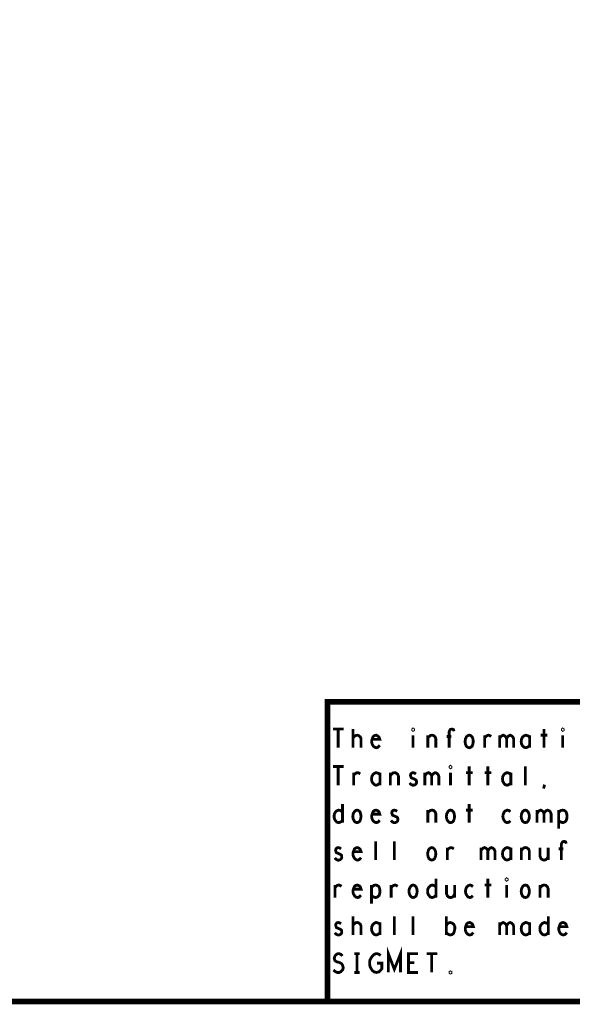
# Model space of a CAD drawing. Extents: x 0 to 33, y 0 to 21.
# Tile 20 of 22: x 21.4 to 24.3, y 0 to 5.2. Entities that reach past the tile are written whole.
import ezdxf

# ---------------------------------------------------------------- set-up
doc = ezdxf.new("R2010")
doc.units = 0
doc.layers.add('IO-62_B_BAS', color=7, linetype='CONTINUOUS')

msp = doc.modelspace()

# ---------------------------------------------------------------- linework, layer by layer
at = {"layer": 'IO-62_B_BAS'}
for points, const_width in [([(0, 0), (33, 0), (33, 21), (0, 21), (0, 0)], 0.03), ([(26.8, 1.6), (23, 1.6), (23, 0)], 0.03), ([(23.029, 1.455), (23.086, 1.455)], 0.015), ([(23.057, 1.455), (23.057, 1.355)], 0.015), ([(23.136, 1.355), (23.136, 1.455)], 0.015), ([(23.136, 1.407), (23.143, 1.415), (23.149, 1.42), (23.159, 1.422), (23.166, 1.42), (23.175, 1.413), (23.179, 1.403), (23.179, 1.355)], 0.015), ([(23.239, 1.4), (23.279, 1.4), (23.275, 1.412), (23.269, 1.418), (23.26, 1.422), (23.251, 1.42), (23.244, 1.415), (23.239, 1.403), (23.236, 1.393), (23.236, 1.383), (23.239, 1.373), (23.245, 1.363), (23.253, 1.357), (23.261, 1.355), (23.27, 1.358), (23.279, 1.368)], 0.015), ([(23.457, 1.448), (23.455, 1.45), (23.455, 1.453), (23.457, 1.455), (23.46, 1.453), (23.46, 1.45), (23.457, 1.448)], 0.015), ([(23.457, 1.422), (23.457, 1.355)], 0.015), ([(23.536, 1.405), (23.541, 1.413), (23.549, 1.42), (23.559, 1.422), (23.567, 1.42), (23.575, 1.413), (23.579, 1.402), (23.579, 1.355)], 0.015), ([(23.536, 1.355), (23.536, 1.422)], 0.015), ([(23.661, 1.415), (23.636, 1.415)], 0.015), ([(23.65, 1.355), (23.65, 1.44), (23.653, 1.448), (23.657, 1.453), (23.665, 1.455), (23.673, 1.452), (23.676, 1.443)], 0.015), ([(23.757, 1.355), (23.75, 1.357), (23.742, 1.363), (23.737, 1.375), (23.735, 1.388), (23.737, 1.402), (23.742, 1.413), (23.75, 1.42), (23.757, 1.422), (23.765, 1.42), (23.773, 1.413), (23.777, 1.402), (23.779, 1.388), (23.777, 1.375), (23.773, 1.363), (23.765, 1.357), (23.757, 1.355)], 0.015), ([(23.84, 1.408), (23.846, 1.415), (23.853, 1.42), (23.861, 1.422), (23.867, 1.42), (23.875, 1.415)], 0.015), ([(23.84, 1.355), (23.84, 1.422)], 0.015), ([(23.92, 1.403), (23.924, 1.412), (23.93, 1.418), (23.939, 1.422), (23.947, 1.418), (23.954, 1.412), (23.957, 1.403), (23.957, 1.355)], 0.015), ([(23.92, 1.355), (23.92, 1.422)], 0.015), ([(23.957, 1.403), (23.961, 1.412), (23.967, 1.418), (23.976, 1.422), (23.985, 1.418), (23.991, 1.412), (23.995, 1.402), (23.995, 1.355)], 0.015), ([(24.08, 1.41), (24.075, 1.417), (24.067, 1.42), (24.059, 1.422), (24.05, 1.418), (24.042, 1.412), (24.037, 1.402), (24.035, 1.388), (24.037, 1.375), (24.042, 1.365), (24.05, 1.358), (24.059, 1.355), (24.067, 1.357), (24.075, 1.362), (24.08, 1.368)], 0.015), ([(24.08, 1.355), (24.08, 1.422)], 0.015), ([(24.14, 1.422), (24.175, 1.422)], 0.015), ([(24.157, 1.455), (24.157, 1.355)], 0.015), ([(24.257, 1.448), (24.255, 1.45), (24.255, 1.453), (24.257, 1.455), (24.26, 1.453), (24.26, 1.45), (24.257, 1.448)], 0.015), ([(24.257, 1.422), (24.257, 1.355)], 0.015), ([(23.029, 1.255), (23.086, 1.255)], 0.015), ([(23.057, 1.255), (23.057, 1.155)], 0.015), ([(23.657, 1.248), (23.655, 1.25), (23.655, 1.253), (23.657, 1.255), (23.66, 1.253), (23.66, 1.25), (23.657, 1.248)], 0.015), ([(23.757, 1.255), (23.757, 1.155)], 0.015), ([(23.857, 1.255), (23.857, 1.155)], 0.015), ([(24.057, 1.155), (24.057, 1.255)], 0.015), ([(23.14, 1.208), (23.146, 1.215), (23.153, 1.22), (23.161, 1.222), (23.167, 1.22), (23.175, 1.215)], 0.015), ([(23.14, 1.155), (23.14, 1.222)], 0.015), ([(23.28, 1.21), (23.275, 1.217), (23.267, 1.22), (23.259, 1.222), (23.25, 1.218), (23.243, 1.212), (23.237, 1.202), (23.235, 1.188), (23.237, 1.175), (23.243, 1.165), (23.25, 1.158), (23.259, 1.155), (23.267, 1.157), (23.275, 1.162), (23.28, 1.168)], 0.015), ([(23.28, 1.155), (23.28, 1.222)], 0.015), ([(23.336, 1.205), (23.341, 1.213), (23.349, 1.22), (23.359, 1.222), (23.367, 1.22), (23.375, 1.213), (23.379, 1.202), (23.379, 1.155)], 0.015), ([(23.336, 1.155), (23.336, 1.222)], 0.015), ([(23.439, 1.167), (23.445, 1.16), (23.454, 1.155), (23.461, 1.155), (23.469, 1.158), (23.474, 1.163), (23.476, 1.17), (23.475, 1.18), (23.47, 1.185), (23.447, 1.195), (23.443, 1.207), (23.445, 1.215), (23.45, 1.22), (23.457, 1.222), (23.465, 1.22), (23.473, 1.215)], 0.015), ([(23.52, 1.203), (23.524, 1.212), (23.53, 1.218), (23.539, 1.222), (23.547, 1.218), (23.554, 1.212), (23.557, 1.203), (23.557, 1.155)], 0.015), ([(23.52, 1.155), (23.52, 1.222)], 0.015), ([(23.557, 1.203), (23.561, 1.212), (23.567, 1.218), (23.576, 1.222), (23.585, 1.218), (23.591, 1.212), (23.595, 1.202), (23.595, 1.155)], 0.015), ([(23.657, 1.222), (23.657, 1.155)], 0.015), ([(23.74, 1.222), (23.775, 1.222)], 0.015), ([(23.84, 1.222), (23.875, 1.222)], 0.015), ([(23.98, 1.21), (23.975, 1.217), (23.967, 1.22), (23.959, 1.222), (23.95, 1.218), (23.943, 1.212), (23.937, 1.202), (23.935, 1.188), (23.937, 1.175), (23.943, 1.165), (23.95, 1.158), (23.959, 1.155), (23.967, 1.157), (23.975, 1.162), (23.98, 1.168)], 0.015), ([(23.98, 1.155), (23.98, 1.222)], 0.015), ([(24.155, 1.137), (24.16, 1.158)], 0.015), ([(23.08, 1.055), (23.08, 0.955)], 0.015), ([(23.757, 1.055), (23.757, 0.955)], 0.015), ([(23.08, 0.97), (23.075, 0.962), (23.067, 0.957), (23.059, 0.955), (23.049, 0.958), (23.041, 0.967), (23.036, 0.977), (23.035, 0.988), (23.036, 1), (23.041, 1.01), (23.049, 1.018), (23.059, 1.022), (23.067, 1.02), (23.074, 1.017), (23.08, 1.01)], 0.015), ([(23.157, 0.955), (23.15, 0.957), (23.143, 0.963), (23.137, 0.975), (23.135, 0.988), (23.137, 1.002), (23.143, 1.013), (23.15, 1.02), (23.157, 1.022), (23.165, 1.02), (23.173, 1.013), (23.177, 1.002), (23.179, 0.988), (23.177, 0.975), (23.173, 0.963), (23.165, 0.957), (23.157, 0.955)], 0.015), ([(23.239, 1), (23.279, 1), (23.275, 1.012), (23.269, 1.018), (23.26, 1.022), (23.251, 1.02), (23.244, 1.015), (23.239, 1.003), (23.236, 0.993), (23.236, 0.983), (23.239, 0.973), (23.245, 0.963), (23.253, 0.957), (23.261, 0.955), (23.27, 0.958), (23.279, 0.968)], 0.015), ([(23.339, 0.967), (23.345, 0.96), (23.354, 0.955), (23.361, 0.955), (23.369, 0.958), (23.374, 0.963), (23.376, 0.97), (23.375, 0.98), (23.37, 0.985), (23.347, 0.995), (23.343, 1.007), (23.345, 1.015), (23.35, 1.02), (23.357, 1.022), (23.365, 1.02), (23.372, 1.015)], 0.015), ([(23.536, 1.005), (23.541, 1.013), (23.549, 1.02), (23.559, 1.022), (23.567, 1.02), (23.575, 1.013), (23.579, 1.002), (23.579, 0.955)], 0.015), ([(23.536, 0.955), (23.536, 1.022)], 0.015), ([(23.657, 0.955), (23.65, 0.957), (23.643, 0.963), (23.637, 0.975), (23.635, 0.988), (23.637, 1.002), (23.643, 1.013), (23.65, 1.02), (23.657, 1.022), (23.665, 1.02), (23.673, 1.013), (23.677, 1.002), (23.679, 0.988), (23.677, 0.975), (23.673, 0.963), (23.665, 0.957), (23.657, 0.955)], 0.015), ([(23.74, 1.022), (23.775, 1.022)], 0.015), ([(23.977, 1.013), (23.969, 1.02), (23.961, 1.022), (23.951, 1.018), (23.944, 1.012), (23.939, 1), (23.937, 0.988), (23.939, 0.977), (23.944, 0.967), (23.951, 0.958), (23.961, 0.955), (23.97, 0.958), (23.977, 0.965)], 0.015), ([(24.057, 0.955), (24.05, 0.957), (24.042, 0.963), (24.037, 0.975), (24.035, 0.988), (24.037, 1.002), (24.042, 1.013), (24.05, 1.02), (24.057, 1.022), (24.065, 1.02), (24.072, 1.013), (24.077, 1.002), (24.079, 0.988), (24.077, 0.975), (24.072, 0.963), (24.065, 0.957), (24.057, 0.955)], 0.015), ([(24.12, 1.003), (24.124, 1.012), (24.13, 1.018), (24.139, 1.022), (24.147, 1.018), (24.154, 1.012), (24.157, 1.003), (24.157, 0.955)], 0.015), ([(24.12, 0.955), (24.12, 1.022)], 0.015), ([(24.157, 1.003), (24.161, 1.012), (24.167, 1.018), (24.176, 1.022), (24.185, 1.018), (24.191, 1.012), (24.195, 1.002), (24.195, 0.955)], 0.015), ([(24.235, 1.007), (24.241, 1.015), (24.247, 1.02), (24.257, 1.022), (24.266, 1.02), (24.275, 1.012), (24.279, 1), (24.28, 0.988), (24.279, 0.977), (24.275, 0.965), (24.267, 0.958), (24.257, 0.955), (24.249, 0.957), (24.24, 0.962), (24.235, 0.968)], 0.015), ([(24.235, 0.922), (24.235, 1.022)], 0.015), ([(23.257, 0.755), (23.257, 0.855)], 0.015), ([(23.357, 0.755), (23.357, 0.855)], 0.015), ([(24.25, 0.755), (24.25, 0.84), (24.253, 0.848), (24.257, 0.853), (24.265, 0.855), (24.273, 0.852), (24.276, 0.843)], 0.015), ([(23.039, 0.767), (23.045, 0.76), (23.054, 0.755), (23.061, 0.755), (23.069, 0.758), (23.074, 0.763), (23.076, 0.77), (23.075, 0.78), (23.07, 0.785), (23.047, 0.795), (23.043, 0.807), (23.045, 0.815), (23.05, 0.82), (23.057, 0.822), (23.065, 0.82), (23.072, 0.815)], 0.015), ([(23.139, 0.8), (23.179, 0.8), (23.175, 0.812), (23.169, 0.818), (23.16, 0.822), (23.151, 0.82), (23.144, 0.815), (23.139, 0.803), (23.136, 0.793), (23.136, 0.783), (23.139, 0.773), (23.145, 0.763), (23.153, 0.757), (23.161, 0.755), (23.17, 0.758), (23.179, 0.768)], 0.015), ([(23.557, 0.755), (23.55, 0.757), (23.542, 0.763), (23.537, 0.775), (23.535, 0.788), (23.537, 0.802), (23.542, 0.813), (23.55, 0.82), (23.557, 0.822), (23.565, 0.82), (23.572, 0.813), (23.577, 0.802), (23.579, 0.788), (23.577, 0.775), (23.572, 0.763), (23.565, 0.757), (23.557, 0.755)], 0.015), ([(23.64, 0.808), (23.646, 0.815), (23.653, 0.82), (23.661, 0.822), (23.667, 0.82), (23.675, 0.815)], 0.015), ([(23.64, 0.755), (23.64, 0.822)], 0.015), ([(23.82, 0.803), (23.824, 0.812), (23.83, 0.818), (23.839, 0.822), (23.847, 0.818), (23.854, 0.812), (23.857, 0.803), (23.857, 0.755)], 0.015), ([(23.82, 0.755), (23.82, 0.822)], 0.015), ([(23.857, 0.803), (23.861, 0.812), (23.867, 0.818), (23.876, 0.822), (23.885, 0.818), (23.891, 0.812), (23.895, 0.802), (23.895, 0.755)], 0.015), ([(23.98, 0.81), (23.975, 0.817), (23.967, 0.82), (23.959, 0.822), (23.95, 0.818), (23.943, 0.812), (23.937, 0.802), (23.935, 0.788), (23.937, 0.775), (23.943, 0.765), (23.95, 0.758), (23.959, 0.755), (23.967, 0.757), (23.975, 0.762), (23.98, 0.768)], 0.015), ([(23.98, 0.755), (23.98, 0.822)], 0.015), ([(24.036, 0.805), (24.041, 0.813), (24.049, 0.82), (24.059, 0.822), (24.067, 0.82), (24.075, 0.813), (24.079, 0.802), (24.079, 0.755)], 0.015), ([(24.036, 0.755), (24.036, 0.822)], 0.015), ([(24.136, 0.822), (24.136, 0.775), (24.141, 0.763), (24.149, 0.757), (24.157, 0.755), (24.166, 0.757), (24.174, 0.763), (24.179, 0.775)], 0.015), ([(24.179, 0.755), (24.179, 0.822)], 0.015), ([(24.261, 0.815), (24.236, 0.815)], 0.015), ([(23.58, 0.655), (23.58, 0.555)], 0.015), ([(23.857, 0.655), (23.857, 0.555)], 0.015), ([(23.957, 0.648), (23.955, 0.65), (23.955, 0.653), (23.957, 0.655), (23.96, 0.653), (23.96, 0.65), (23.957, 0.648)], 0.015), ([(23.04, 0.608), (23.046, 0.615), (23.052, 0.62), (23.061, 0.622), (23.067, 0.62), (23.075, 0.615)], 0.015), ([(23.04, 0.555), (23.04, 0.622)], 0.015), ([(23.139, 0.6), (23.179, 0.6), (23.175, 0.612), (23.169, 0.618), (23.16, 0.622), (23.151, 0.62), (23.144, 0.615), (23.139, 0.603), (23.136, 0.593), (23.136, 0.583), (23.139, 0.573), (23.145, 0.563), (23.153, 0.557), (23.161, 0.555), (23.17, 0.558), (23.179, 0.568)], 0.015), ([(23.235, 0.607), (23.241, 0.615), (23.247, 0.62), (23.257, 0.622), (23.266, 0.62), (23.275, 0.612), (23.279, 0.6), (23.28, 0.588), (23.279, 0.577), (23.275, 0.565), (23.267, 0.558), (23.257, 0.555), (23.249, 0.557), (23.24, 0.562), (23.235, 0.568)], 0.015), ([(23.235, 0.522), (23.235, 0.622)], 0.015), ([(23.34, 0.608), (23.346, 0.615), (23.353, 0.62), (23.361, 0.622), (23.367, 0.62), (23.375, 0.615)], 0.015), ([(23.34, 0.555), (23.34, 0.622)], 0.015), ([(23.457, 0.555), (23.45, 0.557), (23.443, 0.563), (23.437, 0.575), (23.435, 0.588), (23.437, 0.602), (23.443, 0.613), (23.45, 0.62), (23.457, 0.622), (23.465, 0.62), (23.473, 0.613), (23.477, 0.602), (23.479, 0.588), (23.477, 0.575), (23.473, 0.563), (23.465, 0.557), (23.457, 0.555)], 0.015), ([(23.58, 0.57), (23.575, 0.562), (23.567, 0.557), (23.559, 0.555), (23.549, 0.558), (23.541, 0.567), (23.536, 0.577), (23.535, 0.588), (23.536, 0.6), (23.541, 0.61), (23.549, 0.618), (23.559, 0.622), (23.567, 0.62), (23.574, 0.617), (23.58, 0.61)], 0.015), ([(23.636, 0.622), (23.636, 0.575), (23.641, 0.563), (23.649, 0.557), (23.657, 0.555), (23.666, 0.557), (23.674, 0.563), (23.679, 0.575)], 0.015), ([(23.679, 0.555), (23.679, 0.622)], 0.015), ([(23.777, 0.613), (23.769, 0.62), (23.761, 0.622), (23.751, 0.618), (23.744, 0.612), (23.739, 0.6), (23.737, 0.588), (23.739, 0.577), (23.744, 0.567), (23.751, 0.558), (23.761, 0.555), (23.77, 0.558), (23.777, 0.565)], 0.015), ([(23.84, 0.622), (23.875, 0.622)], 0.015), ([(23.957, 0.622), (23.957, 0.555)], 0.015), ([(24.057, 0.555), (24.05, 0.557), (24.042, 0.563), (24.037, 0.575), (24.035, 0.588), (24.037, 0.602), (24.042, 0.613), (24.05, 0.62), (24.057, 0.622), (24.065, 0.62), (24.072, 0.613), (24.077, 0.602), (24.079, 0.588), (24.077, 0.575), (24.072, 0.563), (24.065, 0.557), (24.057, 0.555)], 0.015), ([(24.136, 0.605), (24.141, 0.613), (24.149, 0.62), (24.159, 0.622), (24.167, 0.62), (24.175, 0.613), (24.179, 0.602), (24.179, 0.555)], 0.015), ([(24.136, 0.555), (24.136, 0.622)], 0.015), ([(23.039, 0.367), (23.045, 0.36), (23.054, 0.355), (23.061, 0.355), (23.069, 0.358), (23.074, 0.363), (23.076, 0.37), (23.075, 0.38), (23.07, 0.385), (23.047, 0.395), (23.043, 0.407), (23.045, 0.415), (23.05, 0.42), (23.057, 0.422), (23.065, 0.42), (23.072, 0.415)], 0.015), ([(23.136, 0.355), (23.136, 0.455)], 0.015), ([(23.136, 0.407), (23.143, 0.415), (23.149, 0.42), (23.159, 0.422), (23.166, 0.42), (23.175, 0.413), (23.179, 0.403), (23.179, 0.355)], 0.015), ([(23.28, 0.41), (23.275, 0.417), (23.267, 0.42), (23.259, 0.422), (23.25, 0.418), (23.243, 0.412), (23.237, 0.402), (23.235, 0.388), (23.237, 0.375), (23.243, 0.365), (23.25, 0.358), (23.259, 0.355), (23.267, 0.357), (23.275, 0.362), (23.28, 0.368)], 0.015), ([(23.28, 0.355), (23.28, 0.422)], 0.015), ([(23.357, 0.355), (23.357, 0.455)], 0.015), ([(23.457, 0.355), (23.457, 0.455)], 0.015), ([(23.635, 0.355), (23.635, 0.455)], 0.015), ([(23.635, 0.405), (23.641, 0.415), (23.649, 0.42), (23.656, 0.422), (23.667, 0.418), (23.675, 0.412), (23.68, 0.4), (23.68, 0.387), (23.677, 0.373), (23.673, 0.363), (23.664, 0.357), (23.656, 0.355), (23.649, 0.357), (23.641, 0.362), (23.635, 0.37)], 0.015), ([(23.739, 0.4), (23.779, 0.4), (23.775, 0.412), (23.769, 0.418), (23.76, 0.422), (23.751, 0.42), (23.744, 0.415), (23.739, 0.403), (23.736, 0.393), (23.736, 0.383), (23.739, 0.373), (23.745, 0.363), (23.753, 0.357), (23.761, 0.355), (23.77, 0.358), (23.779, 0.368)], 0.015), ([(23.92, 0.403), (23.924, 0.412), (23.93, 0.418), (23.939, 0.422), (23.947, 0.418), (23.954, 0.412), (23.957, 0.403), (23.957, 0.355)], 0.015), ([(23.92, 0.355), (23.92, 0.422)], 0.015), ([(23.957, 0.403), (23.961, 0.412), (23.967, 0.418), (23.976, 0.422), (23.985, 0.418), (23.991, 0.412), (23.995, 0.402), (23.995, 0.355)], 0.015), ([(24.08, 0.41), (24.075, 0.417), (24.067, 0.42), (24.059, 0.422), (24.05, 0.418), (24.042, 0.412), (24.037, 0.402), (24.035, 0.388), (24.037, 0.375), (24.042, 0.365), (24.05, 0.358), (24.059, 0.355), (24.067, 0.357), (24.075, 0.362), (24.08, 0.368)], 0.015), ([(24.08, 0.355), (24.08, 0.422)], 0.015), ([(24.18, 0.37), (24.175, 0.362), (24.167, 0.357), (24.159, 0.355), (24.149, 0.358), (24.141, 0.367), (24.136, 0.377), (24.135, 0.388), (24.136, 0.4), (24.141, 0.41), (24.149, 0.418), (24.159, 0.422), (24.167, 0.42), (24.174, 0.417), (24.18, 0.41)], 0.015), ([(24.18, 0.455), (24.18, 0.355)], 0.015), ([(24.239, 0.4), (24.279, 0.4), (24.275, 0.412), (24.269, 0.418), (24.26, 0.422), (24.251, 0.42), (24.244, 0.415), (24.239, 0.403), (24.236, 0.393), (24.236, 0.383), (24.239, 0.373), (24.245, 0.363), (24.253, 0.357), (24.261, 0.355), (24.27, 0.358), (24.279, 0.368)], 0.015), ([(23.325, 0.155), (23.325, 0.255), (23.357, 0.172), (23.39, 0.255), (23.39, 0.155)], 0.015), ([(23.031, 0.168), (23.041, 0.16), (23.052, 0.155), (23.063, 0.155), (23.072, 0.16), (23.08, 0.168), (23.084, 0.18), (23.081, 0.192), (23.075, 0.202), (23.064, 0.208), (23.049, 0.212), (23.04, 0.218), (23.036, 0.23), (23.039, 0.242), (23.045, 0.25), (23.054, 0.255), (23.063, 0.255), (23.071, 0.252), (23.079, 0.243)], 0.015), ([(23.143, 0.255), (23.172, 0.255)], 0.015), ([(23.157, 0.255), (23.157, 0.155)], 0.015), ([(23.265, 0.205), (23.29, 0.205), (23.29, 0.175), (23.282, 0.165), (23.274, 0.158), (23.261, 0.155), (23.249, 0.158), (23.24, 0.165), (23.233, 0.175), (23.227, 0.187), (23.225, 0.2), (23.225, 0.212), (23.227, 0.222), (23.233, 0.233), (23.24, 0.243), (23.247, 0.25), (23.257, 0.255), (23.266, 0.255), (23.276, 0.252), (23.284, 0.245)], 0.015), ([(23.483, 0.155), (23.433, 0.155), (23.433, 0.255), (23.483, 0.255)], 0.015), ([(23.463, 0.207), (23.433, 0.207)], 0.015), ([(23.529, 0.255), (23.586, 0.255)], 0.015), ([(23.557, 0.255), (23.557, 0.155)], 0.015), ([(23.143, 0.155), (23.172, 0.155)], 0.015), ([(23.657, 0.152), (23.655, 0.153), (23.655, 0.157), (23.657, 0.158), (23.66, 0.157), (23.66, 0.153), (23.657, 0.152)], 0.015)]:
    msp.add_lwpolyline(points, dxfattribs=dict(at, const_width=const_width))

doc.saveas('drawing.dxf')
